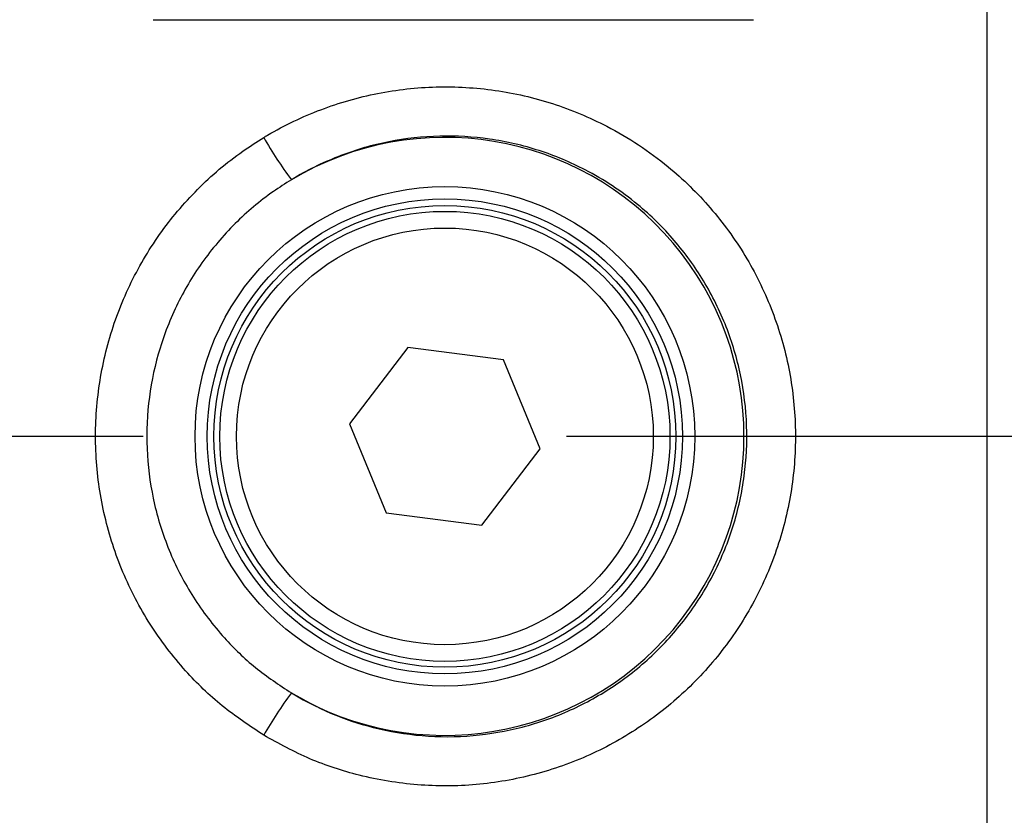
# Model space of a CAD drawing. Extents: x 0 to 8410, y 0 to 5940.
# Tile 70 of 210: x 3493 to 3552, y 4689 to 4736. Entities that reach past the tile are written whole.
import ezdxf

# ---------------------------------------------------------------- set-up
doc = ezdxf.new("R2010")
doc.units = 0
doc.header["$LTSCALE"] = 10
doc.linetypes.add('CENTERX2', pattern=[20.32, 12.7, -2.54, 2.54, -2.54])
doc.layers.get('0').update_dxf_attribs({"linetype": 'CONTINUOUS'})
doc.styles.add('SLDTEXTSTYLE0', font='TXT', dxfattribs={"width": 0.605})
doc.dimstyles.new('SLDDIMSTYLE1', dxfattribs={"dimtxt": 50, "dimasz": 50, "dimexe": 0, "dimexo": 0.0625, "dimgap": 12.5, "dimtad": 1, "dimdec": 1, "dimrnd": 1e-09, "dimzin": 12, "dimtxsty": 'SLDTEXTSTYLE0', "dimsah": 1, "dimcen": 0.09, "dimazin": 3, "dimtfac": 1, "dimtofl": 0, "dimtmove": 0, "dimatfit": 3, "dimtolj": 1, "dimtzin": 12})
doc.dimstyles.new('SLDDIMSTYLE2', dxfattribs={"dimtxt": 50, "dimasz": 50, "dimexe": 0, "dimexo": 0.0625, "dimgap": 12.5, "dimtad": 1, "dimdec": 0, "dimrnd": 1e-09, "dimzin": 12, "dimtxsty": 'SLDTEXTSTYLE0', "dimsah": 1, "dimcen": 0.09, "dimazin": 3, "dimtfac": 1, "dimtofl": 0, "dimtmove": 0, "dimatfit": 3, "dimtolj": 1, "dimtzin": 12})

# ---------------------------------------------------------------- blocks, each defined once
blk = doc.blocks.new('_D_2')
at = {"color": 7, "linetype": 'CONTINUOUS'}
for p, q in [((3429.387, 5755.522), (5692.741, 5755.522)), ((5677.741, 624.372), (5677.741, 5755.522)), ((3280.76, 624.372), (5692.741, 624.372))]:
    blk.add_line(p, q, dxfattribs=at)
for points in [[(5677.741, 5755.522), (5670.241, 5705.522), (5685.241, 5705.522)], [(5677.741, 624.372), (5685.241, 674.372), (5670.241, 674.372)]]:
    blk.add_solid(points, dxfattribs=at)
at = {"color": 7, "linetype": 'CONTINUOUS', "insert": (5613.287, 3113.558), "char_height": 50, "attachment_point": 1, "rotation": 90, "style": 'SLDTEXTSTYLE0'}
blk.add_mtext('5131', dxfattribs=at)
blk = doc.blocks.new('_D_4')
at = {"color": 7, "linetype": 'CONTINUOUS'}
for p, q in [((1680.76, 4421.353), (1680.76, 5159.478)), ((3855.76, 4731.353), (3855.76, 5159.478)), ((1680.76, 5144.478), (3855.76, 5144.478))]:
    blk.add_line(p, q, dxfattribs=at)
for points in [[(1680.76, 5144.478), (1730.76, 5136.978), (1730.76, 5151.978)], [(3855.76, 5144.478), (3805.76, 5151.978), (3805.76, 5136.978)]]:
    blk.add_solid(points, dxfattribs=at)
at = {"color": 7, "linetype": 'CONTINUOUS', "insert": (2691.871, 5208.931), "char_height": 50, "attachment_point": 1, "style": 'SLDTEXTSTYLE0'}
blk.add_mtext('2175', dxfattribs=at)

msp = doc.modelspace()

# ---------------------------------------------------------------- linework, layer by layer
at = {"color": 8, "linetype": 'CONTINUOUS'}
msp.add_line((3550.76, 4790.686), (3550.76, 4632.018), dxfattribs=at)
at = {"color": 7, "linetype": 'CONTINUOUS'}
for p, q in [((3500.76, 4736.353), (3536.76, 4736.353)), ((3516.048, 4716.686), (3512.535, 4712.104)), ((3521.772, 4715.935), (3516.048, 4716.686)), ((3523.984, 4710.601), (3521.772, 4715.935)), ((3512.535, 4712.104), (3514.747, 4706.771)), ((3520.471, 4706.02), (3523.984, 4710.601)), ((3514.747, 4706.771), (3520.471, 4706.02))]:
    msp.add_line(p, q, dxfattribs=at)
at = {"color": 7, "linetype": 'CENTERX2'}
msp.add_line((3855.76, 4711.353), (1155.223, 4711.353), dxfattribs=at)
at = {"color": 8, "linetype": 'CONTINUOUS'}
for radius in [14.983, 13.85]:
    msp.add_circle((3518.26, 4711.353), radius, dxfattribs=at)
at = {"color": 7, "linetype": 'CONTINUOUS'}
for radius in [14.25, 13.5, 12.5]:
    msp.add_circle((3518.26, 4711.353), radius, dxfattribs=at)
at = {"color": 8, "linetype": 'CONTINUOUS'}
for centre, radius, start, end in [((3530.626, 4742.688), 26.822, 209.98323, 216.462), ((3518.26, 4711.353), 17.937, 239.1242, 120.8758), ((3530.626, 4680.018), 26.822, 143.538, 150.01677)]:
    msp.add_arc(centre, radius, start, end, dxfattribs=at)
for points, knots in [([(3550.44, 4627.417), (3542.241, 4627.888), (3525.838, 4628.831), (3501.234, 4630.251), (3476.642, 4631.702), (3457.182, 4632.852), (3442.859, 4633.754), (3433.596, 4634.15), (3424.352, 4635.64), (3416.257, 4638.01), (3409.347, 4640.875), (3403.563, 4643.855), (3398.002, 4647.35), (3392.757, 4651.309), (3387.888, 4655.69), (3383.423, 4660.438), (3379.333, 4665.598), (3375.703, 4671.092), (3372.561, 4676.851), (3369.922, 4682.818), (3367.772, 4689.049), (3366.166, 4695.427), (3365.108, 4701.875), (3364.587, 4708.333), (3364.606, 4714.872), (3365.218, 4721.911), (3366.583, 4729.355), (3368.992, 4737.635), (3372.335, 4745.58), (3376.563, 4753.095), (3381.545, 4760.141), (3387.033, 4766.245), (3392.811, 4771.45), (3398.246, 4775.526), (3404.078, 4779.188), (3408.236, 4781.178), (3410.331, 4782.18)], [0, 0, 0, 0, 0.0768133, 0.1536809, 0.2307117, 0.3077982, 0.3368413, 0.3658857, 0.39514, 0.4248587, 0.4452157, 0.4655726, 0.4861537, 0.5070793, 0.5274387, 0.5477974, 0.5683783, 0.5893107, 0.6096104, 0.6299095, 0.6504332, 0.671311, 0.6914133, 0.7115157, 0.7318393, 0.7525093, 0.7775256, 0.8025413, 0.8331427, 0.858128, 0.8833837, 0.914137, 0.935186, 0.9565636, 0.9781093, 1, 1, 1, 1]), ([(3411.868, 4777.967), (3410.329, 4777.299), (3407.252, 4775.964), (3402.548, 4773.418), (3397.763, 4770.368), (3392.974, 4766.714), (3388.454, 4762.631), (3384.316, 4758.21), (3380.586, 4753.485), (3377.294, 4748.52), (3374.399, 4743.255), (3371.763, 4737.34), (3369.533, 4730.731), (3367.776, 4722.936), (3366.976, 4715.439), (3366.971, 4708.386), (3367.476, 4702.369), (3368.495, 4696.353), (3370.023, 4690.442), (3372.056, 4684.683), (3374.56, 4679.126), (3377.551, 4673.755), (3381.559, 4667.815), (3386.854, 4661.54), (3392.901, 4655.977), (3399.497, 4651.101), (3406.585, 4646.943), (3414.14, 4643.695), (3421.616, 4641.424), (3428.862, 4639.822), (3439.545, 4638.949), (3458.385, 4637.957), (3485.446, 4636.155), (3518.057, 4634.14), (3539.854, 4632.726), (3550.76, 4632.018)], [0, 0, 0, 0, 0.016311, 0.032621, 0.051961, 0.071432, 0.091105, 0.111053, 0.130118, 0.149392, 0.168665, 0.188155, 0.21186, 0.23583, 0.265018, 0.284228, 0.303654, 0.323079, 0.342924, 0.362427, 0.381931, 0.401725, 0.421817, 0.451233, 0.481127, 0.501387, 0.530884, 0.560843, 0.581141, 0.606807, 0.632764, 0.68507, 0.789748, 0.894805, 1, 1, 1, 1]), ([(3507.394, 4729.284), (3507.473, 4729.331), (3508.564, 4729.985), (3510.79, 4731.045), (3514.206, 4732.029), (3517.74, 4732.413), (3521.286, 4732.212), (3524.745, 4731.408), (3528.289, 4729.936), (3531.504, 4727.811), (3534.248, 4725.125), (3536.342, 4722.255), (3537.913, 4719.07), (3538.938, 4715.67), (3539.365, 4712.143), (3539.204, 4708.592), (3538.436, 4705.119), (3537.103, 4701.819), (3535.224, 4698.797), (3532.873, 4696.126), (3530.099, 4693.899), (3526.998, 4692.159), (3523.647, 4690.977), (3520.15, 4690.362), (3516.6, 4690.352), (3513.241, 4690.909), (3510.131, 4691.923), (3508.306, 4692.922), (3507.394, 4693.422)], [0, 0, 0, 0, 0.003112, 0.043035, 0.082957, 0.122844, 0.162728, 0.202545, 0.242363, 0.291929, 0.331782, 0.371638, 0.41145, 0.451262, 0.491119, 0.530974, 0.570878, 0.61078, 0.650697, 0.690616, 0.730511, 0.770407, 0.810259, 0.850111, 0.889928, 0.929744, 0.964873, 1, 1, 1, 1]), ([(3507.394, 4693.422), (3506.548, 4693.985), (3504.856, 4695.112), (3502.547, 4697.353), (3500.504, 4700.035), (3498.861, 4703.168), (3497.772, 4706.538), (3497.25, 4710.051), (3497.336, 4713.607), (3498.008, 4717.107), (3499.271, 4720.441), (3501.066, 4723.521), (3503.365, 4726.237), (3505.551, 4728.111), (3506.97, 4729.014), (3507.394, 4729.284)], [0, 0, 0, 0, 0.070889, 0.141783, 0.223627, 0.30547, 0.387615, 0.469758, 0.552267, 0.634773, 0.717407, 0.800044, 0.882483, 0.964928, 1, 1, 1, 1]), ([(3509.055, 4695.958), (3509.826, 4695.531), (3511.387, 4694.669), (3514.036, 4693.801), (3516.919, 4693.309), (3519.944, 4693.317), (3522.954, 4693.836), (3525.812, 4694.847), (3528.485, 4696.34), (3530.851, 4698.246), (3532.883, 4700.546), (3534.485, 4703.133), (3535.639, 4705.979), (3536.294, 4708.951), (3536.441, 4712.018), (3536.076, 4715.035), (3535.202, 4717.974), (3533.861, 4720.699), (3532.065, 4723.182), (3529.712, 4725.491), (3526.957, 4727.315), (3523.923, 4728.586), (3520.974, 4729.27), (3517.923, 4729.45), (3514.91, 4729.117), (3511.971, 4728.272), (3510.067, 4727.358), (3509.122, 4726.788), (3509.055, 4726.748)], [0, 0, 0, 0, 0.034717, 0.070214, 0.109376, 0.14967, 0.188907, 0.229288, 0.268605, 0.30907, 0.348455, 0.388991, 0.4284, 0.468953, 0.50833, 0.548849, 0.588167, 0.628619, 0.667935, 0.708393, 0.757947, 0.797156, 0.837505, 0.876761, 0.917158, 0.956453, 0.996892, 1, 1, 1, 1]), ([(3509.055, 4726.748), (3508.691, 4726.518), (3507.485, 4725.753), (3505.604, 4724.153), (3503.637, 4721.835), (3502.076, 4719.184), (3500.994, 4716.331), (3500.403, 4713.308), (3500.33, 4710.262), (3500.774, 4707.224), (3501.71, 4704.341), (3503.125, 4701.634), (3504.878, 4699.341), (3506.868, 4697.408), (3508.321, 4696.445), (3509.055, 4695.958)], [0, 0, 0, 0, 0.034966, 0.116084, 0.199586, 0.281074, 0.364966, 0.446446, 0.530309, 0.611411, 0.694871, 0.775548, 0.858545, 0.92852, 1, 1, 1, 1])]:
    msp.add_open_spline(points, degree=3, knots=knots, dxfattribs=at)

# ---------------------------------------------------------------- dimensions: what is measured, and where the dimension line sits
at = {"color": 7, "linetype": 'CONTINUOUS'}
dim = msp.add_linear_dim(base=(5677.741, 5755.522), p1=(3260.76, 624.372), p2=(3409.387, 5755.522), angle=90, dimstyle='SLDDIMSTYLE2', dxfattribs=at)
dim.commit()
dim.dimension.update_dxf_attribs({"geometry": '_D_2', "text_midpoint": (5677.741, 3189.947), "dimtype": 160})
dim = msp.add_linear_dim(base=(3855.76, 5144.478), p1=(1680.76, 4401.353), p2=(3855.76, 4711.353), dimstyle='SLDDIMSTYLE1', dxfattribs=at)
dim.commit()
dim.dimension.update_dxf_attribs({"geometry": '_D_4', "text_midpoint": (2768.26, 5144.478), "dimtype": 160})

doc.saveas('drawing.dxf')
